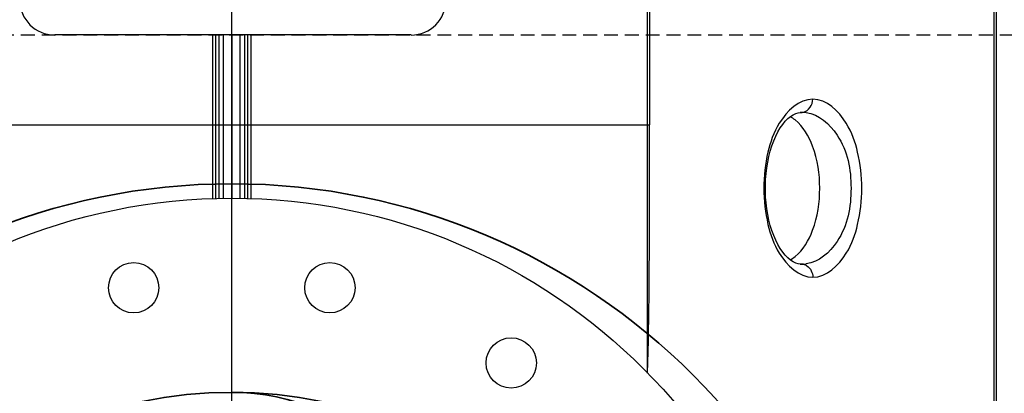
# Model space of a CAD drawing. Header units: inches. Extents: x 22575 to 24734, y 6028 to 6659.
# Tile 62 of 163: x 24687.73 to 24705.46, y 6318.43 to 6325.15. Entities that reach past the tile are written whole.
import ezdxf

# ---------------------------------------------------------------- set-up
doc = ezdxf.new("R2010")
doc.units = ezdxf.units.IN
doc.header["$LTSCALE"] = 0.5
doc.header["$MEASUREMENT"] = 0
doc.linetypes.add('DASHED', pattern=[0.75, 0.5, -0.25])
doc.layers.add('CL', color=1, linetype='Continuous')
doc.layers.add('D-EQUIP-F', color=132, linetype='DASHED', lineweight=30)
doc.layers.add('D-PIPE-LARG', color=153, linetype='Continuous', lineweight=35)

# ---------------------------------------------------------------- blocks, each defined once
blk = doc.blocks.new('Flygt Small 7 MGD')
at = {"color": 7, "linetype": 'Continuous'}
for p, q in [((24690.019, 6548.764), (24690.019, 6525.309)), ((24689.983, 6526.959), (24689.983, 6547.143)), ((24696.269, 6536.846), (24696.269, 6539.918)), ((24693.482, 6537.968), (24693.506, 6537.967)), ((24693.515, 6537.966), (24693.482, 6537.968)), ((24693.506, 6537.967), (24693.508, 6537.967)), ((24696.229, 6536.846), (24696.23, 6535.462)), ((24696.229, 6536.846), (24696.229, 6536.725)), ((24696.269, 6535.462), (24696.269, 6536.846)), ((24696.269, 6536.701), (24696.269, 6536.846)), ((24703.408, 6533.847), (24703.408, 6536.789)), ((24703.46, 6536.788), (24703.46, 6533.847)), ((24703.52, 6533.847), (24703.52, 6536.787)), ((24703.598, 6536.784), (24703.598, 6533.847)), ((24703.749, 6533.847), (24703.749, 6536.781)), ((24703.901, 6536.785), (24703.901, 6533.847)), ((24703.978, 6536.787), (24703.978, 6533.847)), ((24704.038, 6536.788), (24704.038, 6533.847)), ((24704.09, 6536.79), (24704.09, 6533.847)), ((24711.268, 6535.462), (24696.23, 6535.462)), ((24696.23, 6525.397), (24696.23, 6535.462)), ((24696.269, 6525.525), (24696.269, 6535.462)), ((24693.482, 6535.239), (24693.515, 6535.24)), ((24693.506, 6535.239), (24693.482, 6535.239)), ((24693.508, 6535.24), (24693.506, 6535.239)), ((24700.521, 6533.847), (24706.938, 6533.847))]:
    blk.add_line(p, q, dxfattribs=at)
for points in [[(24693.508, 6537.967), (24693.548, 6537.962), (24693.594, 6537.948), (24693.64, 6537.926), (24693.687, 6537.895), (24693.735, 6537.856), (24693.782, 6537.808), (24693.828, 6537.751), (24693.872, 6537.687), (24693.915, 6537.616), (24693.954, 6537.538), (24693.99, 6537.454), (24694.023, 6537.365), (24694.052, 6537.271), (24694.077, 6537.174), (24694.098, 6537.074), (24694.115, 6536.972), (24694.128, 6536.868), (24694.136, 6536.762), (24694.14, 6536.656), (24694.14, 6536.55), (24694.136, 6536.444), (24694.128, 6536.339), (24694.115, 6536.235), (24694.098, 6536.132), (24694.077, 6536.032), (24694.052, 6535.935), (24694.023, 6535.842), (24693.99, 6535.752), (24693.954, 6535.669), (24693.914, 6535.591), (24693.872, 6535.519), (24693.828, 6535.455), (24693.782, 6535.399), (24693.735, 6535.351), (24693.687, 6535.311), (24693.64, 6535.281), (24693.594, 6535.259), (24693.548, 6535.245), (24693.508, 6535.239)], [(24696.229, 6536.725), (24696.229, 6536.104), (24696.23, 6535.462)]]:
    blk.add_lwpolyline(points, dxfattribs=at)
for centre, radius in [((24703.749, 6547.273), 10.492), ((24698.718, 6539.744), 0.453), ((24701.983, 6538.392), 0.453), ((24705.516, 6538.392), 0.453)]:
    blk.add_circle(centre, radius, dxfattribs=at)
for centre, radius, start, end in [((24693.494, 6538.15), 0.183, 258.1331, 266.0617), ((24693.478, 6537.394), 0.574, 89.6062, 97.3038), ((24693.478, 6535.812), 0.574, 262.6981, 270.3944), ((24693.494, 6535.057), 0.182, 93.955, 101.9787), ((24700.521, 6533.218), 0.63, 90, 180), ((24706.938, 6533.218), 0.63, 0, 90)]:
    blk.add_arc(centre, radius, start, end, dxfattribs=at)
for points in [[(24696.261, 6539.926), (24696.232, 6538.9), (24696.229, 6537.873), (24696.229, 6536.846)], [(24693.694, 6537.89), (24693.663, 6537.873), (24693.633, 6537.853), (24693.605, 6537.831)], [(24693.605, 6535.375), (24693.633, 6535.353), (24693.663, 6535.333), (24693.694, 6535.316)], [(24693.456, 6535.235), (24693.363, 6535.215), (24693.287, 6535.099), (24693.287, 6535.003)]]:
    blk.add_open_spline(points, degree=3, dxfattribs=at)
for points, knots in [([(24693.287, 6538.204), (24693.04, 6538.204), (24692.657, 6537.835), (24692.454, 6537.229), (24692.377, 6536.603), (24692.454, 6535.977), (24692.658, 6535.371), (24693.04, 6535.003), (24693.287, 6535.003)], [0, 0, 0, 0, 0.189949, 0.332822, 0.500101, 0.667336, 0.810114, 1, 1, 1, 1]), ([(24693.287, 6535.003), (24693.534, 6535.003), (24693.917, 6535.371), (24694.121, 6535.978), (24694.197, 6536.604), (24694.12, 6537.23), (24693.917, 6537.836), (24693.534, 6538.204), (24693.287, 6538.204)], [0, 0, 0, 0, 0.18992, 0.332802, 0.500101, 0.667356, 0.810143, 1, 1, 1, 1]), ([(24693.456, 6537.971), (24693.435, 6537.976), (24693.34, 6538.014), (24693.287, 6538.126), (24693.287, 6538.204)], [0, 0, 0, 0, 0.221965, 1, 1, 1, 1]), ([(24693.405, 6535.243), (24693.178, 6535.272), (24692.701, 6535.701), (24692.538, 6536.603), (24692.701, 6537.506), (24693.178, 6537.934), (24693.405, 6537.963)], [0, 0, 0, 0, 0.204419, 0.499999, 0.79558, 1, 1, 1, 1]), ([(24693.605, 6537.831), (24693.457, 6537.714), (24693.227, 6537.304), (24693.125, 6536.603), (24693.227, 6535.903), (24693.457, 6535.493), (24693.605, 6535.375)], [0, 0, 0, 0, 0.212917, 0.500004, 0.787092, 1, 1, 1, 1])]:
    blk.add_open_spline(points, degree=3, knots=knots, dxfattribs=at)
at = {"layer": 'CL'}
blk.add_line((24703.749, 6547.273), (24703.749, 6524.182), dxfattribs=at)
blk = doc.blocks.new('*U18')
for radius in [11.75, 8]:
    blk.add_circle((0, 0), radius)
blk.add_arc((0, -4), 4, 90, 270)

msp = doc.modelspace()

# ---------------------------------------------------------------- linework, layer by layer
at = {"layer": 'D-EQUIP-F'}
msp.add_line((24649.505, 6324.873), (24733.637, 6324.873), dxfattribs=at)

# ---------------------------------------------------------------- block references
at = {"rotation": 180}
msp.add_blockref('Flygt Small 7 MGD', (49395.301, 12858.72), dxfattribs=at)
at = {"layer": 'D-PIPE-LARG', "rotation": 180}
msp.add_blockref('*U18', (24691.552, 6310.447), dxfattribs=at)

doc.saveas('drawing.dxf')
